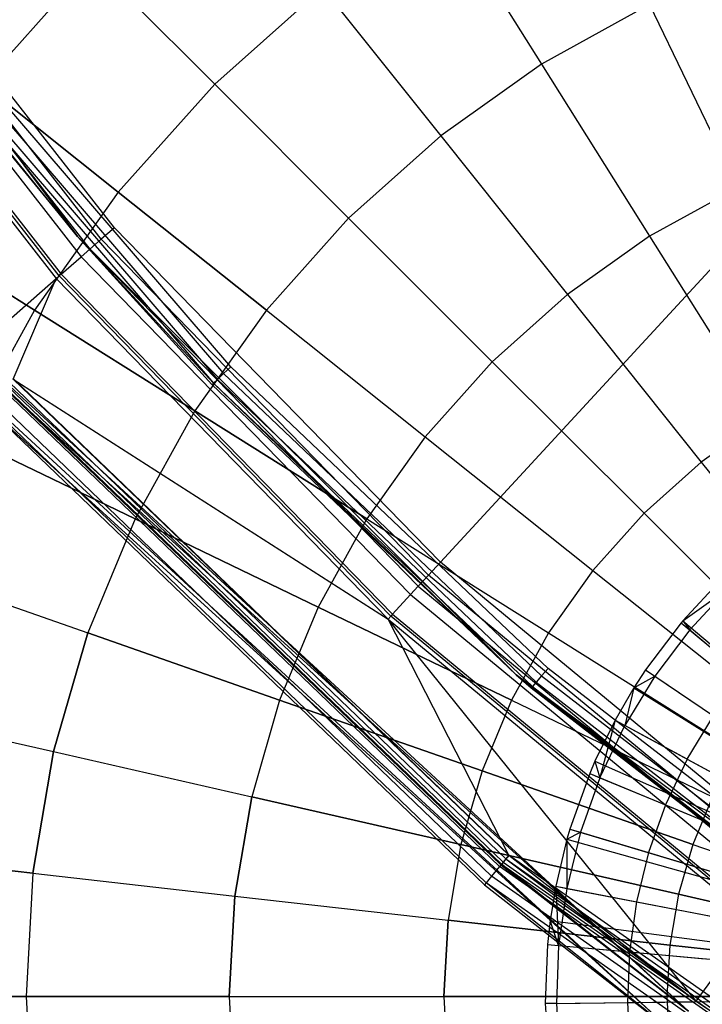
# Model space of a CAD drawing. Extents: x 0.2 to 44.2, y -21.9 to 24.
# Tile 16 of 239: x 9.3 to 11.9, y -14 to -10.2. Entities that reach past the tile are written whole.
import ezdxf

# ---------------------------------------------------------------- set-up
doc = ezdxf.new("R2010")
doc.units = 0
doc.header["$LTSCALE"] = 2.54
doc.layers.get('0').update_dxf_attribs({"color": 13, "linetype": 'CONTINUOUS'})

# ---------------------------------------------------------------- blocks, each defined once
blk = doc.blocks.new('GRUPUJ_2')
at = {"color": 0}
for p, q in [((8.0055, 5.8857, 7), (7.8572, 5.7266, 7)), ((8.0055, 5.8857, 7), (7.8572, 5.7266, 7)), ((7.8572, 5.7266, 7), (8.0355, 5.8549, 7.0202)), ((7.8572, 5.7266, 7), (8.0355, 5.8549, 7.0202)), ((8.0355, 5.8549, 7.0202), (7.8834, 5.6911, 7.0202)), ((8.0355, 5.8549, 7.0202), (7.8834, 5.6911, 7.0202)), ((7.8505, 5.7186, 7), (7.7131, 5.5367, 7)), ((7.8505, 5.7186, 7), (7.7131, 5.5367, 7)), ((7.8572, 5.7266, 7), (7.8505, 5.7186, 7)), ((7.8572, 5.7266, 7), (7.8505, 5.7186, 7)), ((7.8505, 5.7186, 7), (7.8834, 5.6911, 7.0202)), ((7.8505, 5.7186, 7), (7.8834, 5.6911, 7.0202)), ((7.8505, 5.7186, 7), (9.2621, 4.5384, 7.55)), ((7.8505, 5.7186, 7), (9.2621, 4.5384, 7.55)), ((7.8572, 5.7266, 7), (7.8834, 5.6911, 7.0202)), ((7.8572, 5.7266, 7), (7.8834, 5.6911, 7.0202)), ((7.8572, 5.7266, 7), (9.2621, 4.5384, 7.55)), ((7.8572, 5.7266, 7), (9.2621, 4.5384, 7.55)), ((7.8834, 5.6911, 7.0202), (7.7487, 5.5126, 7.0202)), ((7.8834, 5.6911, 7.0202), (7.7487, 5.5126, 7.0202)), ((7.8834, 5.6911, 7.0202), (8.0938, 5.5148, 7.1401)), ((7.8834, 5.6911, 7.0202), (8.0938, 5.5148, 7.1401)), ((7.7131, 5.5367, 7), (7.6679, 5.4673, 7)), ((7.7131, 5.5367, 7), (7.6679, 5.4673, 7)), ((7.7131, 5.5367, 7), (7.7487, 5.5126, 7.0202)), ((7.7131, 5.5367, 7), (7.7487, 5.5126, 7.0202)), ((7.7131, 5.5367, 7), (9.2359, 4.5038, 7.55)), ((7.7131, 5.5367, 7), (9.2359, 4.5038, 7.55)), ((7.7487, 5.5126, 7.0202), (7.6327, 5.3215, 7.0202)), ((7.7487, 5.5126, 7.0202), (7.6327, 5.3215, 7.0202)), ((7.6679, 5.4673, 7), (7.7487, 5.5126, 7.0202)), ((7.6679, 5.4673, 7), (7.7487, 5.5126, 7.0202)), ((7.7487, 5.5126, 7.0202), (7.9758, 5.3586, 7.1401)), ((7.7487, 5.5126, 7.0202), (7.9758, 5.3586, 7.1401)), ((7.6679, 5.4673, 7), (7.5949, 5.3419, 7)), ((7.6679, 5.4673, 7), (7.5949, 5.3419, 7)), ((7.6679, 5.4673, 7), (7.6327, 5.3215, 7.0202)), ((7.6679, 5.4673, 7), (7.6327, 5.3215, 7.0202)), ((7.6679, 5.4673, 7), (9.2276, 4.4911, 7.55)), ((7.6679, 5.4673, 7), (9.2276, 4.4911, 7.55)), ((7.5949, 5.3419, 7), (7.5174, 5.1837, 7)), ((7.5949, 5.3419, 7), (7.5174, 5.1837, 7)), ((7.5949, 5.3419, 7), (7.5367, 5.1196, 7.0202)), ((7.5949, 5.3419, 7), (7.5367, 5.1196, 7.0202)), ((7.5949, 5.3419, 7), (7.6327, 5.3215, 7.0202)), ((7.5949, 5.3419, 7), (7.6327, 5.3215, 7.0202)), ((7.5949, 5.3419, 7), (9.2143, 4.4683, 7.55)), ((7.5949, 5.3419, 7), (9.2143, 4.4683, 7.55)), ((7.8742, 5.1912, 7.1401), (7.9758, 5.3586, 7.1401)), ((7.8742, 5.1912, 7.1401), (7.9758, 5.3586, 7.1401)), ((7.5367, 5.1196, 7.0202), (7.6327, 5.3215, 7.0202)), ((7.5367, 5.1196, 7.0202), (7.6327, 5.3215, 7.0202)), ((7.8742, 5.1912, 7.1401), (7.6327, 5.3215, 7.0202)), ((7.8742, 5.1912, 7.1401), (7.6327, 5.3215, 7.0202)), ((7.5174, 5.1837, 7), (7.497, 5.1361, 7)), ((7.5174, 5.1837, 7), (7.497, 5.1361, 7)), ((7.5174, 5.1837, 7), (7.5367, 5.1196, 7.0202)), ((7.5174, 5.1837, 7), (7.5367, 5.1196, 7.0202)), ((7.5174, 5.1837, 7), (9.2002, 4.4395, 7.55)), ((7.5174, 5.1837, 7), (9.2002, 4.4395, 7.55)), ((7.8742, 5.1912, 7.1401), (7.7901, 5.0144, 7.1401)), ((7.8742, 5.1912, 7.1401), (7.7901, 5.0144, 7.1401)), ((7.8742, 5.1912, 7.1401), (8.1328, 5.0517, 7.2518)), ((7.8742, 5.1912, 7.1401), (8.1328, 5.0517, 7.2518)), ((7.497, 5.1361, 7), (7.4204, 4.9214, 7)), ((7.497, 5.1361, 7), (7.4204, 4.9214, 7)), ((7.5367, 5.1196, 7.0202), (7.4615, 4.909, 7.0202)), ((7.5367, 5.1196, 7.0202), (7.4615, 4.909, 7.0202)), ((7.497, 5.1361, 7), (7.5367, 5.1196, 7.0202)), ((7.497, 5.1361, 7), (7.5367, 5.1196, 7.0202)), ((7.497, 5.1361, 7), (9.1965, 4.4308, 7.55)), ((7.497, 5.1361, 7), (9.1965, 4.4308, 7.55)), ((7.5367, 5.1196, 7.0202), (7.7901, 5.0144, 7.1401)), ((7.5367, 5.1196, 7.0202), (7.7901, 5.0144, 7.1401)), ((7.7901, 5.0144, 7.1401), (7.7244, 4.83, 7.1401)), ((7.7901, 5.0144, 7.1401), (7.7244, 4.83, 7.1401)), ((7.7901, 5.0144, 7.1401), (8.0615, 4.9018, 7.2518)), ((7.7901, 5.0144, 7.1401), (8.0615, 4.9018, 7.2518)), ((7.4204, 4.9214, 7), (7.4088, 4.8816, 7)), ((7.4204, 4.9214, 7), (7.4088, 4.8816, 7)), ((7.4204, 4.9214, 7), (7.4615, 4.909, 7.0202)), ((7.4204, 4.9214, 7), (7.4615, 4.909, 7.0202)), ((7.4204, 4.9214, 7), (9.1825, 4.3917, 7.55)), ((7.4204, 4.9214, 7), (9.1825, 4.3917, 7.55)), ((7.4088, 4.8816, 7), (7.3659, 4.7001, 7)), ((7.4088, 4.8816, 7), (7.3659, 4.7001, 7)), ((7.4615, 4.909, 7.0202), (7.4081, 4.6919, 7.0202)), ((7.4615, 4.909, 7.0202), (7.4081, 4.6919, 7.0202)), ((7.4088, 4.8816, 7), (7.4081, 4.6919, 7.0202)), ((7.4088, 4.8816, 7), (7.4081, 4.6919, 7.0202)), ((7.4088, 4.8816, 7), (7.4615, 4.909, 7.0202)), ((7.4088, 4.8816, 7), (7.4615, 4.909, 7.0202)), ((7.4088, 4.8816, 7), (9.1804, 4.3844, 7.55)), ((7.4088, 4.8816, 7), (9.1804, 4.3844, 7.55)), ((7.4615, 4.909, 7.0202), (7.7244, 4.83, 7.1401)), ((7.4615, 4.909, 7.0202), (7.7244, 4.83, 7.1401)), ((7.7244, 4.83, 7.1401), (7.6776, 4.6399, 7.1401)), ((7.7244, 4.83, 7.1401), (7.6776, 4.6399, 7.1401)), ((7.7244, 4.83, 7.1401), (8.0057, 4.7455, 7.2518)), ((7.7244, 4.83, 7.1401), (8.0057, 4.7455, 7.2518)), ((7.3659, 4.7001, 7), (7.3444, 4.5671, 7)), ((7.3659, 4.7001, 7), (7.3444, 4.5671, 7)), ((7.3659, 4.7001, 7), (7.3769, 4.4706, 7.0202)), ((7.3659, 4.7001, 7), (7.4081, 4.6919, 7.0202)), ((7.3659, 4.7001, 7), (7.4081, 4.6919, 7.0202)), ((7.3659, 4.7001, 7), (7.3769, 4.4706, 7.0202)), ((7.3659, 4.7001, 7), (9.1726, 4.3513, 7.55)), ((7.3659, 4.7001, 7), (9.1726, 4.3513, 7.55)), ((7.4081, 4.6919, 7.0202), (7.3769, 4.4706, 7.0202)), ((7.4081, 4.6919, 7.0202), (7.3769, 4.4706, 7.0202)), ((7.4081, 4.6919, 7.0202), (7.6776, 4.6399, 7.1401)), ((7.4081, 4.6919, 7.0202), (7.6776, 4.6399, 7.1401)), ((7.6776, 4.6399, 7.1401), (7.6502, 4.4461, 7.1401)), ((7.6776, 4.6399, 7.1401), (7.6502, 4.4461, 7.1401)), ((7.6776, 4.6399, 7.1401), (7.966, 4.5842, 7.2518)), ((7.6776, 4.6399, 7.1401), (7.966, 4.5842, 7.2518)), ((7.3444, 4.5671, 7), (7.3341, 4.4744, 7)), ((7.3444, 4.5671, 7), (7.3341, 4.4744, 7)), ((7.3769, 4.4706, 7.0202), (7.3444, 4.5671, 7)), ((7.3769, 4.4706, 7.0202), (7.3444, 4.5671, 7)), ((7.3444, 4.5671, 7), (9.1687, 4.3271, 7.55)), ((7.3444, 4.5671, 7), (9.1687, 4.3271, 7.55)), ((7.3341, 4.4744, 7), (7.3253, 4.2466, 7)), ((7.3341, 4.4744, 7), (7.3253, 4.2466, 7)), ((7.3341, 4.4744, 7), (7.3769, 4.4706, 7.0202)), ((7.3341, 4.4744, 7), (7.3769, 4.4706, 7.0202)), ((7.3341, 4.4744, 7), (9.1668, 4.3102, 7.55)), ((7.3341, 4.4744, 7), (9.1668, 4.3102, 7.55)), ((7.3769, 4.4706, 7.0202), (7.3682, 4.2471, 7.0202)), ((7.3769, 4.4706, 7.0202), (7.3682, 4.2471, 7.0202)), ((7.3769, 4.4706, 7.0202), (7.6502, 4.4461, 7.1401)), ((7.3769, 4.4706, 7.0202), (7.6502, 4.4461, 7.1401)), ((7.6502, 4.4461, 7.1401), (7.6427, 4.2504, 7.1401)), ((7.6502, 4.4461, 7.1401), (7.6427, 4.2504, 7.1401)), ((7.6502, 4.4461, 7.1401), (7.9428, 4.4199, 7.2518)), ((7.6502, 4.4461, 7.1401), (7.9428, 4.4199, 7.2518)), ((7.3253, 4.2466, 7), (9.1652, 4.2687, 7.55)), ((7.3253, 4.2466, 7), (9.1652, 4.2687, 7.55)), ((7.3682, 4.2471, 7.0202), (7.3253, 4.2466, 7)), ((7.3682, 4.2471, 7.0202), (7.3253, 4.2466, 7)), ((7.3253, 4.2466, 7), (7.3396, 4.0192, 7)), ((7.3253, 4.2466, 7), (7.3396, 4.0192, 7)), ((7.3682, 4.2471, 7.0202), (7.6427, 4.2504, 7.1401)), ((7.3682, 4.2471, 7.0202), (7.6427, 4.2504, 7.1401)), ((7.3682, 4.2471, 7.0202), (7.3823, 4.024, 7.0202)), ((7.3682, 4.2471, 7.0202), (7.3823, 4.024, 7.0202)), ((7.6427, 4.2504, 7.1401), (7.9364, 4.254, 7.2518)), ((7.6427, 4.2504, 7.1401), (7.9364, 4.254, 7.2518)), ((7.6427, 4.2504, 7.1401), (7.6549, 4.0551, 7.1401)), ((7.6427, 4.2504, 7.1401), (7.6549, 4.0551, 7.1401))]:
    blk.add_line(p, q, dxfattribs=at)
blk = doc.blocks.new('KARO-10934_STL')
at = {"color": 0}
for p, q in [((22.1855, 0, 125.7675), (10.8917, -12.2609, 125.8858)), ((22.1855, 0, 125.7675), (10.8917, -12.2609, 125.8858)), ((8.0524, -9.0828, 124.3996), (9.4889, -11.0017, 125.9495)), ((9.4889, -11.0017, 125.9495), (8.0524, -9.0828, 125.9495)), ((8.0524, -9.0828, 124.3996), (9.4889, -11.0017, 125.9495)), ((9.4889, -11.0017, 125.9495), (8.0524, -9.0828, 125.9495)), ((9.6322, -10.9679, 125.8858), (8.52, -9.5464, 125.8858)), ((9.6322, -10.9679, 125.8858), (8.52, -9.5464, 125.8858)), ((9.5814, -11.0123, 125.8986), (8.4647, -9.585, 125.8986)), ((9.5814, -11.0123, 125.8986), (8.4647, -9.585, 125.8986)), ((8.4162, -9.6188, 125.9335), (9.5369, -11.0512, 125.9335)), ((8.4162, -9.6188, 125.9335), (9.5369, -11.0512, 125.9335)), ((8.3804, -9.6439, 125.9865), (9.504, -11.08, 125.9865)), ((8.3804, -9.6439, 125.9865), (9.504, -11.08, 125.9865)), ((8.2964, -9.7026, 126.1649), (9.4268, -11.1474, 126.1649)), ((8.2964, -9.7026, 126.1649), (9.4268, -11.1474, 126.1649)), ((8.2751, -9.7175, 126.1937), (9.4073, -11.1645, 126.1937)), ((8.2751, -9.7175, 126.1937), (9.4073, -11.1645, 126.1937)), ((9.4191, -11.1541, 126.1818), (8.2879, -9.7085, 126.1818)), ((9.4191, -11.1541, 126.1818), (8.2879, -9.7085, 126.1818)), ((10.0815, -11.5057, 124.2995), (8.9795, -10.2222, 124.2995)), ((10.0815, -11.5057, 124.2995), (8.9795, -10.2222, 124.2995)), ((8.9236, -10.2654, 124.3288), (10.0302, -11.5545, 124.3288)), ((8.9236, -10.2654, 124.3288), (10.0302, -11.5545, 124.3288)), ((8.9493, -10.2456, 124.3072), (10.0537, -11.5321, 124.3072)), ((8.9493, -10.2456, 124.3072), (10.0537, -11.5321, 124.3072)), ((8.9005, -10.2834, 124.3996), (9.4889, -11.0017, 125.9495)), ((8.9005, -10.2834, 124.3996), (9.4889, -11.0017, 125.9495)), ((8.9005, -10.2834, 124.3996), (9.4889, -11.0017, 124.3996)), ((8.9005, -10.2834, 124.3996), (9.4889, -11.0017, 124.3996)), ((9.4889, -11.0017, 124.3996), (8.9065, -10.2787, 124.3613)), ((8.9065, -10.2787, 124.3613), (10.0145, -11.5694, 124.3613)), ((9.4889, -11.0017, 124.3996), (8.9065, -10.2787, 124.3613)), ((8.9065, -10.2787, 124.3613), (10.0145, -11.5694, 124.3613)), ((9.6322, -10.9679, 125.8858), (9.5814, -11.0123, 125.8986)), ((9.6322, -10.9679, 125.8858), (9.5814, -11.0123, 125.8986)), ((10.8917, -12.2609, 125.8858), (9.6322, -10.9679, 125.8858)), ((10.8917, -12.2609, 125.8858), (9.6322, -10.9679, 125.8858)), ((11.1838, -12.6966, 125.9495), (9.4889, -11.0017, 125.9495)), ((9.4889, -11.0017, 125.9495), (10.009, -11.5746, 124.3996)), ((9.4889, -11.0017, 125.9495), (10.009, -11.5746, 124.3996)), ((9.4889, -11.0017, 125.9495), (9.4889, -11.0017, 124.3996)), ((9.4889, -11.0017, 124.3996), (10.009, -11.5746, 124.3996)), ((9.4889, -11.0017, 125.9495), (9.4889, -11.0017, 124.3996)), ((11.1838, -12.6966, 125.9495), (9.4889, -11.0017, 125.9495)), ((9.4889, -11.0017, 124.3996), (10.009, -11.5746, 124.3996)), ((9.4889, -11.0017, 124.3996), (10.0145, -11.5694, 124.3613)), ((9.4889, -11.0017, 124.3996), (10.0145, -11.5694, 124.3613)), ((9.5814, -11.0123, 125.8986), (9.5369, -11.0512, 125.9335)), ((9.5814, -11.0123, 125.8986), (9.5369, -11.0512, 125.9335)), ((10.846, -12.3105, 125.8986), (9.5814, -11.0123, 125.8986)), ((10.846, -12.3105, 125.8986), (9.5814, -11.0123, 125.8986)), ((9.5369, -11.0512, 125.9335), (9.504, -11.08, 125.9865)), ((9.5369, -11.0512, 125.9335), (9.504, -11.08, 125.9865)), ((9.5369, -11.0512, 125.9335), (10.8059, -12.3539, 125.9335)), ((9.5369, -11.0512, 125.9335), (10.8059, -12.3539, 125.9335)), ((9.4268, -11.1474, 126.1649), (9.504, -11.08, 125.9865)), ((9.4268, -11.1474, 126.1649), (9.504, -11.08, 125.9865)), ((9.504, -11.08, 125.9865), (10.7763, -12.3861, 125.9865)), ((9.504, -11.08, 125.9865), (10.7763, -12.3861, 125.9865)), ((9.4268, -11.1474, 126.1649), (9.4191, -11.1541, 126.1818)), ((9.4268, -11.1474, 126.1649), (9.4191, -11.1541, 126.1818)), ((9.4268, -11.1474, 126.1649), (10.7069, -12.4615, 126.1649)), ((9.4268, -11.1474, 126.1649), (10.7069, -12.4615, 126.1649)), ((9.1197, -11.4157, 126.2025), (9.4073, -11.1645, 126.1937)), ((9.1197, -11.4157, 126.2025), (9.4073, -11.1645, 126.1937)), ((9.2411, -11.5531, 126.2025), (9.4073, -11.1645, 126.1937)), ((9.2411, -11.5531, 126.2025), (9.4073, -11.1645, 126.1937)), ((9.4191, -11.1541, 126.1818), (9.4073, -11.1645, 126.1937)), ((9.4191, -11.1541, 126.1818), (9.4073, -11.1645, 126.1937)), ((9.4073, -11.1645, 126.1937), (10.6893, -12.4806, 126.1937)), ((9.4073, -11.1645, 126.1937), (10.6893, -12.4806, 126.1937)), ((10.6999, -12.4691, 126.1818), (9.4191, -11.1541, 126.1818)), ((10.6999, -12.4691, 126.1818), (9.4191, -11.1541, 126.1818)), ((9.0828, -11.4479, 124.285), (11.8501, -13.997, 124.285)), ((9.0828, -11.4479, 124.285), (11.8501, -13.997, 124.285)), ((11.7907, -14.0774, 124.285), (9.0075, -11.5137, 124.285)), ((11.7907, -14.0774, 124.285), (9.0075, -11.5137, 124.285)), ((10.0537, -11.5321, 124.3072), (10.0302, -11.5545, 124.3288)), ((10.0537, -11.5321, 124.3072), (10.0302, -11.5545, 124.3288)), ((10.0815, -11.5057, 124.2995), (10.0537, -11.5321, 124.3072)), ((10.0815, -11.5057, 124.2995), (10.0537, -11.5321, 124.3072)), ((10.0537, -11.5321, 124.3072), (11.2827, -12.7003, 124.3072)), ((10.0537, -11.5321, 124.3072), (11.2827, -12.7003, 124.3072)), ((11.3076, -12.6713, 124.2995), (10.0815, -11.5057, 124.2995)), ((11.3076, -12.6713, 124.2995), (10.0815, -11.5057, 124.2995)), ((9.2271, -11.5657, 126.1984), (11.1444, -13.4082, 126.1984)), ((9.2271, -11.5657, 126.1984), (11.1444, -13.4082, 126.1984)), ((9.2411, -11.5531, 126.2025), (11.1564, -13.3937, 126.2025)), ((9.2411, -11.5531, 126.2025), (11.1564, -13.3937, 126.2025)), ((9.2411, -11.5531, 126.2025), (10.6893, -12.4806, 126.1937)), ((9.2411, -11.5531, 126.2025), (10.6893, -12.4806, 126.1937)), ((9.2416, -11.5527, 126.3025), (11.1568, -13.3931, 126.3025)), ((9.2416, -11.5527, 126.3025), (11.1568, -13.3931, 126.3025)), ((10.009, -11.5746, 124.3996), (10.0145, -11.5694, 124.3613)), ((10.009, -11.5746, 124.3996), (10.0145, -11.5694, 124.3613)), ((10.0302, -11.5545, 124.3288), (10.0145, -11.5694, 124.3613)), ((10.0302, -11.5545, 124.3288), (10.0145, -11.5694, 124.3613)), ((11.1838, -12.6966, 124.3996), (10.0145, -11.5694, 124.3613)), ((10.0145, -11.5694, 124.3613), (11.2474, -12.7414, 124.3613)), ((11.1838, -12.6966, 124.3996), (10.0145, -11.5694, 124.3613)), ((10.0145, -11.5694, 124.3613), (11.2474, -12.7414, 124.3613)), ((10.0302, -11.5545, 124.3288), (11.2615, -12.7249, 124.3288)), ((10.0302, -11.5545, 124.3288), (11.2615, -12.7249, 124.3288)), ((9.1989, -11.5908, 126.291), (11.1204, -13.4374, 126.291)), ((9.1989, -11.5908, 126.291), (11.1204, -13.4374, 126.291)), ((11.8501, -13.997, 124.285), (9.2045, -11.5858, 126.1525)), ((9.2045, -11.5858, 126.1525), (11.1252, -13.4315, 126.1525)), ((11.8501, -13.997, 124.285), (9.2045, -11.5858, 126.1525)), ((9.2045, -11.5858, 126.1525), (11.1252, -13.4315, 126.1525)), ((9.2073, -11.5833, 126.1714), (11.1276, -13.4287, 126.1714)), ((9.2073, -11.5833, 126.1714), (11.1276, -13.4287, 126.1714)), ((9.2152, -11.5763, 126.1875), (11.1343, -13.4205, 126.1875)), ((9.2152, -11.5763, 126.1875), (11.1343, -13.4205, 126.1875)), ((11.1838, -12.6966, 125.9495), (10.009, -11.5746, 124.3996)), ((10.009, -11.5746, 124.3996), (11.1838, -12.6966, 124.3996)), ((11.1838, -12.6966, 125.9495), (10.009, -11.5746, 124.3996)), ((10.009, -11.5746, 124.3996), (11.1838, -12.6966, 124.3996)), ((9.1384, -11.6448, 126.2098), (11.0689, -13.4999, 126.2098)), ((9.1384, -11.6448, 126.2098), (11.0689, -13.4999, 126.2098)), ((9.1626, -11.6232, 126.2584), (11.0895, -13.4749, 126.2584)), ((9.1626, -11.6232, 126.2584), (11.0895, -13.4749, 126.2584)), ((9.1299, -11.6524, 126.1525), (11.0617, -13.5087, 126.1525)), ((9.1299, -11.6524, 126.1525), (11.0617, -13.5087, 126.1525)), ((9.1299, -11.6524, 126.1525), (11.7907, -14.0774, 124.285)), ((9.1299, -11.6524, 126.1525), (11.7907, -14.0774, 124.285)), ((10.8917, -12.2609, 125.8858), (10.846, -12.3105, 125.8986)), ((10.8917, -12.2609, 125.8858), (10.846, -12.3105, 125.8986)), ((12.2835, -13.4101, 125.8858), (10.8917, -12.2609, 125.8858)), ((12.2835, -13.4101, 125.8858), (10.8917, -12.2609, 125.8858)), ((10.846, -12.3105, 125.8986), (10.8059, -12.3539, 125.9335)), ((10.846, -12.3105, 125.8986), (10.8059, -12.3539, 125.9335)), ((12.2434, -13.4643, 125.8986), (10.846, -12.3105, 125.8986)), ((12.2434, -13.4643, 125.8986), (10.846, -12.3105, 125.8986)), ((10.8059, -12.3539, 125.9335), (10.7763, -12.3861, 125.9865)), ((10.8059, -12.3539, 125.9335), (10.7763, -12.3861, 125.9865)), ((10.8059, -12.3539, 125.9335), (12.2083, -13.5119, 125.9335)), ((10.8059, -12.3539, 125.9335), (12.2083, -13.5119, 125.9335)), ((10.7069, -12.4615, 126.1649), (10.7763, -12.3861, 125.9865)), ((10.7069, -12.4615, 126.1649), (10.7763, -12.3861, 125.9865)), ((10.7763, -12.3861, 125.9865), (12.1823, -13.5471, 125.9865)), ((10.7763, -12.3861, 125.9865), (12.1823, -13.5471, 125.9865)), ((10.6999, -12.4691, 126.1818), (10.6893, -12.4806, 126.1937)), ((10.6999, -12.4691, 126.1818), (10.6893, -12.4806, 126.1937)), ((11.8792, -13.9576, 126.2025), (10.6893, -12.4806, 126.1937)), ((10.6893, -12.4806, 126.1937), (12.106, -13.6504, 126.1937)), ((11.1564, -13.3937, 126.2025), (10.6893, -12.4806, 126.1937)), ((11.8792, -13.9576, 126.2025), (10.6893, -12.4806, 126.1937)), ((11.1564, -13.3937, 126.2025), (10.6893, -12.4806, 126.1937)), ((10.6893, -12.4806, 126.1937), (12.106, -13.6504, 126.1937)), ((10.7069, -12.4615, 126.1649), (10.6999, -12.4691, 126.1818)), ((10.7069, -12.4615, 126.1649), (10.6999, -12.4691, 126.1818)), ((12.1154, -13.6378, 126.1818), (10.6999, -12.4691, 126.1818)), ((12.1154, -13.6378, 126.1818), (10.6999, -12.4691, 126.1818)), ((10.7069, -12.4615, 126.1649), (12.1215, -13.6295, 126.1649)), ((10.7069, -12.4615, 126.1649), (12.1215, -13.6295, 126.1649)), ((11.3076, -12.6713, 124.2995), (11.2827, -12.7003, 124.3072)), ((11.3076, -12.6713, 124.2995), (11.2827, -12.7003, 124.3072)), ((12.6453, -13.7067, 124.2995), (11.3076, -12.6713, 124.2995)), ((12.6453, -13.7067, 124.2995), (11.3076, -12.6713, 124.2995)), ((11.1838, -12.6966, 124.3996), (11.2424, -12.7471, 124.3996)), ((11.2424, -12.7471, 124.3996), (11.1838, -12.6966, 125.9495)), ((11.1838, -12.6966, 125.9495), (11.1838, -12.6966, 124.3996)), ((11.2424, -12.7471, 124.3996), (11.1838, -12.6966, 125.9495)), ((12.5882, -13.7888, 124.3996), (11.1838, -12.6966, 125.9495)), ((12.5882, -13.7888, 124.3996), (11.1838, -12.6966, 125.9495)), ((13.1027, -14.1331, 125.9495), (11.1838, -12.6966, 125.9495)), ((11.1838, -12.6966, 125.9495), (11.1838, -12.6966, 124.3996)), ((13.1027, -14.1331, 125.9495), (11.1838, -12.6966, 125.9495)), ((11.1838, -12.6966, 124.3996), (11.2424, -12.7471, 124.3996)), ((11.1838, -12.6966, 124.3996), (11.2474, -12.7414, 124.3613)), ((11.1838, -12.6966, 124.3996), (11.2474, -12.7414, 124.3613)), ((11.2827, -12.7003, 124.3072), (11.2615, -12.7249, 124.3288)), ((11.2827, -12.7003, 124.3072), (11.2615, -12.7249, 124.3288)), ((11.2827, -12.7003, 124.3072), (12.6235, -13.7382, 124.3072)), ((11.2827, -12.7003, 124.3072), (12.6235, -13.7382, 124.3072)), ((11.2424, -12.7471, 124.3996), (11.2474, -12.7414, 124.3613)), ((11.2424, -12.7471, 124.3996), (11.2474, -12.7414, 124.3613)), ((11.2424, -12.7471, 124.3996), (12.5882, -13.7888, 124.3996)), ((11.2424, -12.7471, 124.3996), (12.5882, -13.7888, 124.3996)), ((11.2615, -12.7249, 124.3288), (11.2474, -12.7414, 124.3613)), ((11.2615, -12.7249, 124.3288), (11.2474, -12.7414, 124.3613)), ((11.2474, -12.7414, 124.3613), (12.5925, -13.7826, 124.3613)), ((11.2474, -12.7414, 124.3613), (12.5925, -13.7826, 124.3613)), ((11.2615, -12.7249, 124.3288), (12.6049, -13.7648, 124.3288)), ((11.2615, -12.7249, 124.3288), (12.6049, -13.7648, 124.3288)), ((11.1568, -13.3931, 126.3025), (11.1204, -13.4374, 126.291)), ((11.1568, -13.3931, 126.3025), (11.1204, -13.4374, 126.291)), ((11.1564, -13.3937, 126.2025), (11.1444, -13.4082, 126.1984)), ((11.1564, -13.3937, 126.2025), (11.1444, -13.4082, 126.1984)), ((11.1564, -13.3937, 126.2025), (11.8792, -13.9576, 126.2025)), ((11.1564, -13.3937, 126.2025), (11.8792, -13.9576, 126.2025)), ((11.1568, -13.3931, 126.3025), (13.3305, -14.9197, 126.3025)), ((11.1568, -13.3931, 126.3025), (13.3305, -14.9197, 126.3025)), ((11.1252, -13.4315, 126.1525), (11.1276, -13.4287, 126.1714)), ((11.1252, -13.4315, 126.1525), (11.1276, -13.4287, 126.1714)), ((11.1252, -13.4315, 126.1525), (11.8501, -13.997, 124.285)), ((11.1252, -13.4315, 126.1525), (11.8501, -13.997, 126.1525)), ((11.1252, -13.4315, 126.1525), (11.8501, -13.997, 124.285)), ((11.1252, -13.4315, 126.1525), (11.8501, -13.997, 126.1525)), ((11.1343, -13.4205, 126.1875), (11.1276, -13.4287, 126.1714)), ((11.1343, -13.4205, 126.1875), (11.1276, -13.4287, 126.1714)), ((11.8501, -13.997, 126.1525), (11.1276, -13.4287, 126.1714)), ((11.1276, -13.4287, 126.1714), (13.3071, -14.9593, 126.1714)), ((11.1276, -13.4287, 126.1714), (13.3071, -14.9593, 126.1714)), ((11.8501, -13.997, 126.1525), (11.1276, -13.4287, 126.1714)), ((11.1444, -13.4082, 126.1984), (11.1343, -13.4205, 126.1875)), ((11.1444, -13.4082, 126.1984), (11.1343, -13.4205, 126.1875)), ((11.1343, -13.4205, 126.1875), (13.3125, -14.9502, 126.1875)), ((11.1343, -13.4205, 126.1875), (13.3125, -14.9502, 126.1875)), ((11.1444, -13.4082, 126.1984), (13.3206, -14.9365, 126.1984)), ((11.1444, -13.4082, 126.1984), (13.3206, -14.9365, 126.1984)), ((11.1444, -13.4082, 126.1984), (11.8792, -13.9576, 126.2025)), ((11.1444, -13.4082, 126.1984), (11.8792, -13.9576, 126.2025)), ((11.1204, -13.4374, 126.291), (11.0895, -13.4749, 126.2584)), ((11.1204, -13.4374, 126.291), (11.0895, -13.4749, 126.2584)), ((13.3013, -14.969, 126.291), (11.1204, -13.4374, 126.291)), ((13.3013, -14.969, 126.291), (11.1204, -13.4374, 126.291)), ((11.0689, -13.4999, 126.2098), (11.0617, -13.5087, 126.1525)), ((11.0689, -13.4999, 126.2098), (11.0617, -13.5087, 126.1525)), ((11.0617, -13.5087, 126.1525), (11.7907, -14.0774, 126.1525)), ((11.0617, -13.5087, 126.1525), (11.7907, -14.0774, 126.1525)), ((11.0617, -13.5087, 126.1525), (11.7907, -14.0774, 124.285)), ((11.0617, -13.5087, 126.1525), (11.7907, -14.0774, 124.285)), ((11.0895, -13.4749, 126.2584), (11.0689, -13.4999, 126.2098)), ((11.0895, -13.4749, 126.2584), (11.0689, -13.4999, 126.2098)), ((11.7907, -14.0774, 126.1525), (11.0689, -13.4999, 126.2098)), ((11.7907, -14.0774, 126.1525), (11.0689, -13.4999, 126.2098)), ((13.2599, -15.0386, 126.2098), (11.0689, -13.4999, 126.2098)), ((13.2599, -15.0386, 126.2098), (11.0689, -13.4999, 126.2098)), ((13.2765, -15.0107, 126.2584), (11.0895, -13.4749, 126.2584)), ((13.2765, -15.0107, 126.2584), (11.0895, -13.4749, 126.2584)), ((11.8792, -13.9576, 126.2025), (12.106, -13.6504, 126.1937)), ((11.8792, -13.9576, 126.2025), (12.106, -13.6504, 126.1937)), ((11.8792, -13.9576, 126.2025), (13.3206, -14.9365, 126.1984)), ((11.8792, -13.9576, 126.2025), (13.3206, -14.9365, 126.1984)), ((11.8792, -13.9576, 126.2025), (13.3302, -14.9203, 126.2025)), ((11.8792, -13.9576, 126.2025), (13.3302, -14.9203, 126.2025))]:
    blk.add_line(p, q, dxfattribs=at)
blk.add_blockref('GRUPUJ_2', (3.9714, -18.2138, 12.8689), dxfattribs=at)
blk = doc.blocks.new('GRUPUJ_1')
at = {"color": 0}
for p, q in [((10.6707, 12.2234, 4.6866), (11.06, 11.6039, 4.1675)), ((10.6707, 12.2234, 4.6866), (11.06, 11.6039, 4.1675)), ((10.6707, 12.2234, 17.1959), (11.06, 11.6039, 17.7151)), ((10.6707, 12.2234, 17.1959), (11.06, 11.6039, 17.7151)), ((9.3244, 12, 5.2844), (8.9017, 11.527, 5.2844)), ((9.3244, 12, 5.2844), (8.9017, 11.527, 5.2844)), ((9.3244, 12, 16.5981), (8.9017, 11.527, 16.5981)), ((9.3244, 12, 16.5981), (8.9017, 11.527, 16.5981)), ((9.7974, 11.527, 4.6866), (9.3244, 12, 5.2844)), ((9.7974, 11.527, 4.6866), (9.3244, 12, 5.2844)), ((9.3244, 12, 16.5981), (9.7974, 11.527, 17.1959)), ((9.3244, 12, 16.5981), (9.7974, 11.527, 17.1959)), ((10.2145, 11.8997, 4.6866), (9.7974, 11.527, 4.6866)), ((10.2145, 11.8997, 4.6866), (9.7974, 11.527, 4.6866)), ((10.2145, 11.8997, 17.1959), (9.7974, 11.527, 17.1959)), ((10.2145, 11.8997, 17.1959), (9.7974, 11.527, 17.1959)), ((10.2145, 11.8997, 4.6866), (10.6707, 11.3277, 4.1675)), ((10.2145, 11.8997, 4.6866), (10.6707, 11.3277, 4.1675)), ((10.2145, 11.8997, 17.1959), (10.6707, 11.3277, 17.7151)), ((10.2145, 11.8997, 17.1959), (10.6707, 11.3277, 17.7151)), ((11.4777, 11.8348, 4.1675), (11.06, 11.6039, 4.1675)), ((11.4777, 11.8348, 4.1675), (11.06, 11.6039, 4.1675)), ((11.4777, 11.8348, 17.7151), (11.06, 11.6039, 17.7151)), ((11.4777, 11.8348, 17.7151), (11.06, 11.6039, 17.7151)), ((11.4777, 11.8348, 4.1675), (11.8184, 11.1273, 3.7335)), ((11.4777, 11.8348, 4.1675), (11.8184, 11.1273, 3.7335)), ((11.4777, 11.8348, 17.7151), (11.8184, 11.1273, 18.149)), ((11.4777, 11.8348, 17.7151), (11.8184, 11.1273, 18.149)), ((11.06, 11.6039, 4.1675), (10.6707, 11.3277, 4.1675)), ((11.06, 11.6039, 4.1675), (10.6707, 11.3277, 4.1675)), ((11.06, 11.6039, 17.7151), (10.6707, 11.3277, 17.7151)), ((11.06, 11.6039, 17.7151), (10.6707, 11.3277, 17.7151)), ((11.06, 11.6039, 4.1675), (11.4777, 10.939, 3.7335)), ((11.06, 11.6039, 4.1675), (11.4777, 10.939, 3.7335)), ((11.06, 11.6039, 17.7151), (11.4777, 10.939, 18.149)), ((11.06, 11.6039, 17.7151), (11.4777, 10.939, 18.149)), ((9.4247, 11.1099, 4.6866), (8.9017, 11.527, 5.2844)), ((9.4247, 11.1099, 4.6866), (8.9017, 11.527, 5.2844)), ((8.9017, 11.527, 16.5981), (9.4247, 11.1099, 17.1959)), ((8.9017, 11.527, 16.5981), (9.4247, 11.1099, 17.1959)), ((9.7974, 11.527, 4.6866), (9.4247, 11.1099, 4.6866)), ((9.7974, 11.527, 4.6866), (9.4247, 11.1099, 4.6866)), ((9.7974, 11.527, 17.1959), (9.4247, 11.1099, 17.1959)), ((9.7974, 11.527, 17.1959), (9.4247, 11.1099, 17.1959)), ((9.7974, 11.527, 4.6866), (10.3148, 11.0096, 4.1675)), ((9.7974, 11.527, 4.6866), (10.3148, 11.0096, 4.1675)), ((9.7974, 11.527, 17.1959), (10.3148, 11.0096, 17.7151)), ((9.7974, 11.527, 17.1959), (10.3148, 11.0096, 17.7151)), ((10.6707, 11.3277, 4.1675), (10.3148, 11.0096, 4.1675)), ((10.6707, 11.3277, 4.1675), (10.3148, 11.0096, 4.1675)), ((10.6707, 11.3277, 17.7151), (10.3148, 11.0096, 17.7151)), ((10.6707, 11.3277, 17.7151), (10.3148, 11.0096, 17.7151)), ((10.6707, 11.3277, 4.1675), (11.1603, 10.7138, 3.7335)), ((10.6707, 11.3277, 4.1675), (11.1603, 10.7138, 3.7335)), ((10.6707, 11.3277, 17.7151), (11.1603, 10.7138, 18.149)), ((10.6707, 11.3277, 17.7151), (11.1603, 10.7138, 18.149)), ((11.8184, 11.1273, 3.7335), (11.4777, 10.939, 3.7335)), ((11.8184, 11.1273, 3.7335), (11.4777, 10.939, 3.7335)), ((11.8184, 11.1273, 18.149), (11.4777, 10.939, 18.149)), ((11.8184, 11.1273, 18.149), (11.4777, 10.939, 18.149)), ((9.4247, 11.1099, 4.6866), (9.101, 10.6537, 4.6866)), ((9.4247, 11.1099, 4.6866), (9.101, 10.6537, 4.6866)), ((9.4247, 11.1099, 17.1959), (9.101, 10.6537, 17.1959)), ((9.4247, 11.1099, 17.1959), (9.101, 10.6537, 17.1959)), ((9.9968, 10.6537, 4.1675), (9.4247, 11.1099, 4.6866)), ((9.9968, 10.6537, 4.1675), (9.4247, 11.1099, 4.6866)), ((9.4247, 11.1099, 17.1959), (9.9968, 10.6537, 17.7151)), ((9.4247, 11.1099, 17.1959), (9.9968, 10.6537, 17.7151)), ((9.101, 10.6537, 4.6866), (8.5346, 11.0096, 5.2844)), ((9.101, 10.6537, 4.6866), (8.5346, 11.0096, 5.2844)), ((8.5346, 11.0096, 16.5981), (9.101, 10.6537, 17.1959)), ((8.5346, 11.0096, 16.5981), (9.101, 10.6537, 17.1959)), ((10.3148, 11.0096, 4.1675), (9.9968, 10.6537, 4.1675)), ((10.3148, 11.0096, 4.1675), (9.9968, 10.6537, 4.1675)), ((10.3148, 11.0096, 17.7151), (9.9968, 10.6537, 17.7151)), ((10.3148, 11.0096, 17.7151), (9.9968, 10.6537, 17.7151)), ((10.3148, 11.0096, 4.1675), (10.87, 10.4544, 3.7335)), ((10.3148, 11.0096, 4.1675), (10.87, 10.4544, 3.7335)), ((10.3148, 11.0096, 17.7151), (10.87, 10.4544, 18.149)), ((10.3148, 11.0096, 17.7151), (10.87, 10.4544, 18.149)), ((11.4777, 10.939, 3.7335), (11.1603, 10.7138, 3.7335)), ((11.4777, 10.939, 3.7335), (11.1603, 10.7138, 3.7335)), ((11.4777, 10.939, 18.149), (11.1603, 10.7138, 18.149)), ((11.4777, 10.939, 18.149), (11.1603, 10.7138, 18.149)), ((11.4777, 10.939, 3.7335), (11.9187, 10.2372, 3.3902)), ((11.4777, 10.939, 3.7335), (11.9187, 10.2372, 3.3902)), ((11.4777, 10.939, 18.149), (11.9187, 10.2372, 18.4923)), ((11.4777, 10.939, 18.149), (11.9187, 10.2372, 18.4923)), ((11.1603, 10.7138, 3.7335), (10.87, 10.4544, 3.7335)), ((11.1603, 10.7138, 3.7335), (10.87, 10.4544, 3.7335)), ((11.1603, 10.7138, 18.149), (10.87, 10.4544, 18.149)), ((11.1603, 10.7138, 18.149), (10.87, 10.4544, 18.149)), ((11.1603, 10.7138, 3.7335), (11.677, 10.0658, 3.3902)), ((11.1603, 10.7138, 3.7335), (11.677, 10.0658, 3.3902)), ((11.1603, 10.7138, 18.149), (11.677, 10.0658, 18.4923)), ((11.1603, 10.7138, 18.149), (11.677, 10.0658, 18.4923)), ((9.101, 10.6537, 4.6866), (8.8305, 10.1642, 4.6866)), ((9.101, 10.6537, 4.6866), (8.8305, 10.1642, 4.6866)), ((9.101, 10.6537, 17.1959), (8.8305, 10.1642, 17.1959)), ((9.101, 10.6537, 17.1959), (8.8305, 10.1642, 17.1959)), ((9.7206, 10.2645, 4.1675), (9.101, 10.6537, 4.6866)), ((9.7206, 10.2645, 4.1675), (9.101, 10.6537, 4.6866)), ((9.101, 10.6537, 17.1959), (9.7206, 10.2645, 17.7151)), ((9.101, 10.6537, 17.1959), (9.7206, 10.2645, 17.7151)), ((9.9968, 10.6537, 4.1675), (9.7206, 10.2645, 4.1675)), ((9.9968, 10.6537, 4.1675), (9.7206, 10.2645, 4.1675)), ((9.9968, 10.6537, 17.7151), (9.7206, 10.2645, 17.7151)), ((9.9968, 10.6537, 17.7151), (9.7206, 10.2645, 17.7151)), ((9.9968, 10.6537, 4.1675), (10.6106, 10.1642, 3.7335)), ((9.9968, 10.6537, 4.1675), (10.6106, 10.1642, 3.7335)), ((9.9968, 10.6537, 17.7151), (10.6106, 10.1642, 18.149)), ((9.9968, 10.6537, 17.7151), (10.6106, 10.1642, 18.149)), ((10.87, 10.4544, 3.7335), (10.6106, 10.1642, 3.7335)), ((10.87, 10.4544, 3.7335), (10.6106, 10.1642, 3.7335)), ((10.87, 10.4544, 18.149), (10.6106, 10.1642, 18.149)), ((10.87, 10.4544, 18.149), (10.6106, 10.1642, 18.149)), ((10.87, 10.4544, 3.7335), (11.4561, 9.8683, 3.3902)), ((10.87, 10.4544, 3.7335), (11.4561, 9.8683, 3.3902)), ((10.87, 10.4544, 18.149), (11.4561, 9.8683, 18.4923)), ((10.87, 10.4544, 18.149), (11.4561, 9.8683, 18.4923)), ((9.7206, 10.2645, 4.1675), (9.4897, 9.8467, 4.1675)), ((9.7206, 10.2645, 4.1675), (9.4897, 9.8467, 4.1675)), ((9.7206, 10.2645, 17.7151), (9.4897, 9.8467, 17.7151)), ((9.7206, 10.2645, 17.7151), (9.4897, 9.8467, 17.7151)), ((10.3854, 9.8467, 3.7335), (9.7206, 10.2645, 4.1675)), ((10.3854, 9.8467, 3.7335), (9.7206, 10.2645, 4.1675)), ((9.7206, 10.2645, 17.7151), (10.3854, 9.8467, 18.149)), ((9.7206, 10.2645, 17.7151), (10.3854, 9.8467, 18.149)), ((11.9187, 10.2372, 3.3902), (11.677, 10.0658, 3.3902)), ((11.9187, 10.2372, 3.3902), (11.677, 10.0658, 3.3902)), ((11.9187, 10.2372, 18.4923), (11.677, 10.0658, 18.4923)), ((11.9187, 10.2372, 18.4923), (11.677, 10.0658, 18.4923)), ((8.8305, 10.1642, 17.1959), (9.4897, 9.8467, 17.7151)), ((9.4897, 9.8467, 4.1675), (8.8305, 10.1642, 4.6866)), ((9.4897, 9.8467, 4.1675), (8.8305, 10.1642, 4.6866)), ((8.8305, 10.1642, 17.1959), (9.4897, 9.8467, 17.7151)), ((10.6106, 10.1642, 3.7335), (10.3854, 9.8467, 3.7335)), ((10.6106, 10.1642, 3.7335), (10.3854, 9.8467, 3.7335)), ((10.6106, 10.1642, 18.149), (10.3854, 9.8467, 18.149)), ((10.6106, 10.1642, 18.149), (10.3854, 9.8467, 18.149)), ((10.6106, 10.1642, 3.7335), (11.2586, 9.6474, 3.3902)), ((10.6106, 10.1642, 3.7335), (11.2586, 9.6474, 3.3902)), ((10.6106, 10.1642, 18.149), (11.2586, 9.6474, 18.4923)), ((10.6106, 10.1642, 18.149), (11.2586, 9.6474, 18.4923)), ((11.677, 10.0658, 3.3902), (11.4561, 9.8683, 3.3902)), ((11.677, 10.0658, 3.3902), (11.4561, 9.8683, 3.3902)), ((11.677, 10.0658, 18.4923), (11.4561, 9.8683, 18.4923)), ((11.677, 10.0658, 18.4923), (11.4561, 9.8683, 18.4923)), ((11.677, 10.0658, 3.3902), (12.2145, 9.3918, 3.1418)), ((11.677, 10.0658, 3.3902), (12.2145, 9.3918, 3.1418)), ((11.677, 10.0658, 18.4923), (12.2145, 9.3918, 18.7407)), ((11.677, 10.0658, 18.4923), (12.2145, 9.3918, 18.7407)), ((11.4561, 9.8683, 3.3902), (11.2586, 9.6474, 3.3902)), ((11.4561, 9.8683, 3.3902), (11.2586, 9.6474, 3.3902)), ((11.4561, 9.8683, 18.4923), (11.2586, 9.6474, 18.4923)), ((11.4561, 9.8683, 18.4923), (11.2586, 9.6474, 18.4923)), ((11.4561, 9.8683, 3.3902), (12.0657, 9.2588, 3.1418)), ((11.4561, 9.8683, 3.3902), (12.0657, 9.2588, 3.1418)), ((11.4561, 9.8683, 18.4923), (12.0657, 9.2588, 18.7407)), ((11.4561, 9.8683, 18.4923), (12.0657, 9.2588, 18.7407)), ((9.4897, 9.8467, 17.7151), (9.307, 9.4058, 17.7151)), ((9.4897, 9.8467, 17.7151), (9.307, 9.4058, 17.7151)), ((9.4897, 9.8467, 4.1675), (9.307, 9.4058, 4.1675)), ((9.4897, 9.8467, 4.1675), (9.307, 9.4058, 4.1675)), ((9.4897, 9.8467, 17.7151), (10.1971, 9.506, 18.149)), ((10.1971, 9.506, 3.7335), (9.4897, 9.8467, 4.1675)), ((10.1971, 9.506, 3.7335), (9.4897, 9.8467, 4.1675)), ((9.4897, 9.8467, 17.7151), (10.1971, 9.506, 18.149)), ((10.3854, 9.8467, 3.7335), (10.1971, 9.506, 3.7335)), ((10.3854, 9.8467, 3.7335), (10.1971, 9.506, 3.7335)), ((10.3854, 9.8467, 18.149), (10.1971, 9.506, 18.149)), ((10.3854, 9.8467, 18.149), (10.1971, 9.506, 18.149)), ((10.3854, 9.8467, 3.7335), (11.0872, 9.4058, 3.3902)), ((10.3854, 9.8467, 3.7335), (11.0872, 9.4058, 3.3902)), ((10.3854, 9.8467, 18.149), (11.0872, 9.4058, 18.4923)), ((10.3854, 9.8467, 18.149), (11.0872, 9.4058, 18.4923)), ((8.6164, 9.6474, 17.1959), (9.307, 9.4058, 17.7151)), ((8.6164, 9.6474, 17.1959), (9.307, 9.4058, 17.7151)), ((8.6164, 9.6474, 4.6866), (9.307, 9.4058, 4.1675)), ((8.6164, 9.6474, 4.6866), (9.307, 9.4058, 4.1675)), ((11.2586, 9.6474, 3.3902), (11.0872, 9.4058, 3.3902)), ((11.2586, 9.6474, 3.3902), (11.0872, 9.4058, 3.3902)), ((11.2586, 9.6474, 18.4923), (11.0872, 9.4058, 18.4923)), ((11.2586, 9.6474, 18.4923), (11.0872, 9.4058, 18.4923)), ((11.2586, 9.6474, 3.3902), (11.9326, 9.1099, 3.1418)), ((11.2586, 9.6474, 3.3902), (11.9326, 9.1099, 3.1418)), ((11.2586, 9.6474, 18.4923), (11.9326, 9.1099, 18.7407)), ((11.2586, 9.6474, 18.4923), (11.9326, 9.1099, 18.7407)), ((10.1971, 9.506, 18.149), (10.0481, 9.1464, 18.149)), ((10.1971, 9.506, 18.149), (10.0481, 9.1464, 18.149)), ((10.1971, 9.506, 3.7335), (10.0481, 9.1464, 3.7335)), ((10.1971, 9.506, 3.7335), (10.0481, 9.1464, 3.7335)), ((10.1971, 9.506, 18.149), (10.9439, 9.1464, 18.4923)), ((10.9439, 9.1464, 3.3902), (10.1971, 9.506, 3.7335)), ((10.9439, 9.1464, 3.3902), (10.1971, 9.506, 3.7335)), ((10.1971, 9.506, 18.149), (10.9439, 9.1464, 18.4923)), ((9.307, 9.4058, 17.7151), (9.1749, 8.9471, 17.7151)), ((9.307, 9.4058, 17.7151), (9.1749, 8.9471, 17.7151)), ((9.1749, 8.9471, 4.1675), (9.307, 9.4058, 4.1675)), ((9.1749, 8.9471, 4.1675), (9.307, 9.4058, 4.1675)), ((9.307, 9.4058, 17.7151), (10.0481, 9.1464, 18.149)), ((9.307, 9.4058, 17.7151), (10.0481, 9.1464, 18.149)), ((10.0481, 9.1464, 3.7335), (9.307, 9.4058, 4.1675)), ((10.0481, 9.1464, 3.7335), (9.307, 9.4058, 4.1675)), ((11.0872, 9.4058, 3.3902), (10.9439, 9.1464, 3.3902)), ((11.0872, 9.4058, 3.3902), (10.9439, 9.1464, 3.3902)), ((11.0872, 9.4058, 18.4923), (10.9439, 9.1464, 18.4923)), ((11.0872, 9.4058, 18.4923), (10.9439, 9.1464, 18.4923)), ((11.0872, 9.4058, 3.3902), (11.8171, 8.9471, 3.1418)), ((11.0872, 9.4058, 3.3902), (11.8171, 8.9471, 3.1418)), ((11.0872, 9.4058, 18.4923), (11.8171, 8.9471, 18.7407)), ((11.0872, 9.4058, 18.4923), (11.8171, 8.9471, 18.7407)), ((10.0481, 9.1464, 18.149), (9.9404, 8.7724, 18.149)), ((10.0481, 9.1464, 18.149), (9.9404, 8.7724, 18.149)), ((10.0481, 9.1464, 3.7335), (9.9404, 8.7724, 3.7335)), ((10.0481, 9.1464, 3.7335), (9.9404, 8.7724, 3.7335)), ((10.0481, 9.1464, 18.149), (10.8305, 8.8727, 18.4923)), ((10.0481, 9.1464, 18.149), (10.8305, 8.8727, 18.4923)), ((10.8305, 8.8727, 3.3902), (10.0481, 9.1464, 3.7335)), ((10.8305, 8.8727, 3.3902), (10.0481, 9.1464, 3.7335)), ((10.9439, 9.1464, 18.4923), (10.8305, 8.8727, 18.4923)), ((10.9439, 9.1464, 18.4923), (10.8305, 8.8727, 18.4923)), ((10.9439, 9.1464, 3.3902), (10.8305, 8.8727, 3.3902)), ((10.9439, 9.1464, 3.3902), (10.8305, 8.8727, 3.3902)), ((10.9439, 9.1464, 18.4923), (11.7206, 8.7724, 18.7407)), ((10.9439, 9.1464, 3.3902), (11.7206, 8.7724, 3.1418)), ((10.9439, 9.1464, 3.3902), (11.7206, 8.7724, 3.1418)), ((10.9439, 9.1464, 18.4923), (11.7206, 8.7724, 18.7407)), ((8.4616, 9.1099, 17.1959), (9.1749, 8.9471, 17.7151)), ((8.4616, 9.1099, 17.1959), (9.1749, 8.9471, 17.7151)), ((8.4616, 9.1099, 4.6866), (9.1749, 8.9471, 4.1675)), ((8.4616, 9.1099, 4.6866), (9.1749, 8.9471, 4.1675)), ((9.1749, 8.9471, 17.7151), (9.0949, 8.4766, 17.7151)), ((9.1749, 8.9471, 17.7151), (9.0949, 8.4766, 17.7151)), ((9.0949, 8.4766, 4.1675), (9.1749, 8.9471, 4.1675)), ((9.0949, 8.4766, 4.1675), (9.1749, 8.9471, 4.1675)), ((9.1749, 8.9471, 17.7151), (9.9404, 8.7724, 18.149)), ((9.1749, 8.9471, 17.7151), (9.9404, 8.7724, 18.149)), ((9.1749, 8.9471, 4.1675), (9.9404, 8.7724, 3.7335)), ((9.1749, 8.9471, 4.1675), (9.9404, 8.7724, 3.7335)), ((10.8305, 8.8727, 18.4923), (10.7484, 8.588, 18.4923)), ((10.8305, 8.8727, 18.4923), (10.7484, 8.588, 18.4923)), ((10.8305, 8.8727, 3.3902), (10.7484, 8.588, 3.3902)), ((10.8305, 8.8727, 3.3902), (10.7484, 8.588, 3.3902)), ((10.8305, 8.8727, 18.4923), (11.6442, 8.588, 18.7407)), ((10.8305, 8.8727, 18.4923), (11.6442, 8.588, 18.7407)), ((11.6442, 8.588, 3.1418), (10.8305, 8.8727, 3.3902)), ((11.6442, 8.588, 3.1418), (10.8305, 8.8727, 3.3902)), ((9.9404, 8.7724, 18.149), (9.8752, 8.3886, 18.149)), ((9.9404, 8.7724, 18.149), (9.8752, 8.3886, 18.149)), ((9.8752, 8.3886, 3.7335), (9.9404, 8.7724, 3.7335)), ((9.8752, 8.3886, 3.7335), (9.9404, 8.7724, 3.7335)), ((9.9404, 8.7724, 18.149), (10.7484, 8.588, 18.4923)), ((9.9404, 8.7724, 18.149), (10.7484, 8.588, 18.4923)), ((10.7484, 8.588, 3.3902), (9.9404, 8.7724, 3.7335)), ((10.7484, 8.588, 3.3902), (9.9404, 8.7724, 3.7335)), ((11.7206, 8.7724, 18.7407), (11.6442, 8.588, 18.7407)), ((11.7206, 8.7724, 18.7407), (11.6442, 8.588, 18.7407)), ((11.7206, 8.7724, 3.1418), (11.6442, 8.588, 3.1418)), ((11.7206, 8.7724, 3.1418), (11.6442, 8.588, 3.1418)), ((10.7484, 8.588, 18.4923), (10.6988, 8.2958, 18.4923)), ((10.7484, 8.588, 18.4923), (10.6988, 8.2958, 18.4923)), ((10.7484, 8.588, 3.3902), (10.6988, 8.2958, 3.3902)), ((10.7484, 8.588, 3.3902), (10.6988, 8.2958, 3.3902)), ((10.7484, 8.588, 18.4923), (11.5889, 8.3961, 18.7407)), ((10.7484, 8.588, 18.4923), (11.5889, 8.3961, 18.7407)), ((11.5889, 8.3961, 3.1418), (10.7484, 8.588, 3.3902)), ((11.5889, 8.3961, 3.1418), (10.7484, 8.588, 3.3902)), ((11.6442, 8.588, 18.7407), (11.5889, 8.3961, 18.7407)), ((11.6442, 8.588, 18.7407), (11.5889, 8.3961, 18.7407)), ((11.6442, 8.588, 3.1418), (11.5889, 8.3961, 3.1418)), ((11.6442, 8.588, 3.1418), (11.5889, 8.3961, 3.1418)), ((11.6442, 8.588, 18.7407), (12.479, 8.2958, 18.891)), ((11.6442, 8.588, 18.7407), (12.479, 8.2958, 18.891)), ((11.6442, 8.588, 3.1418), (12.479, 8.2958, 2.9916)), ((11.6442, 8.588, 3.1418), (12.479, 8.2958, 2.9916)), ((8.3679, 8.5585, 17.1959), (9.0949, 8.4766, 17.7151)), ((9.0949, 8.4766, 4.1675), (8.3679, 8.5585, 4.6866)), ((9.0949, 8.4766, 4.1675), (8.3679, 8.5585, 4.6866)), ((8.3679, 8.5585, 17.1959), (9.0949, 8.4766, 17.7151)), ((9.0949, 8.4766, 17.7151), (9.0682, 8, 17.7151)), ((9.0949, 8.4766, 4.1675), (9.0682, 8, 4.1675)), ((9.0949, 8.4766, 4.1675), (9.0682, 8, 4.1675)), ((9.0949, 8.4766, 17.7151), (9.0682, 8, 17.7151)), ((9.0949, 8.4766, 17.7151), (9.8752, 8.3886, 18.149)), ((9.0949, 8.4766, 17.7151), (9.8752, 8.3886, 18.149)), ((9.0949, 8.4766, 4.1675), (9.8752, 8.3886, 3.7335)), ((9.0949, 8.4766, 4.1675), (9.8752, 8.3886, 3.7335)), ((9.8752, 8.3886, 18.149), (9.8534, 8, 18.149)), ((9.8534, 8, 3.7335), (9.8752, 8.3886, 3.7335)), ((9.8752, 8.3886, 18.149), (9.8534, 8, 18.149)), ((9.8534, 8, 3.7335), (9.8752, 8.3886, 3.7335)), ((9.8752, 8.3886, 18.149), (10.6988, 8.2958, 18.4923)), ((9.8752, 8.3886, 18.149), (10.6988, 8.2958, 18.4923)), ((9.8752, 8.3886, 3.7335), (10.6988, 8.2958, 3.3902)), ((9.8752, 8.3886, 3.7335), (10.6988, 8.2958, 3.3902)), ((11.5889, 8.3961, 18.7407), (11.5555, 8.1993, 18.7407)), ((11.5889, 8.3961, 18.7407), (11.5555, 8.1993, 18.7407)), ((11.5889, 8.3961, 3.1418), (11.5555, 8.1993, 3.1418)), ((11.5889, 8.3961, 3.1418), (11.5555, 8.1993, 3.1418)), ((11.5889, 8.3961, 18.7407), (12.4512, 8.1993, 18.891)), ((11.5889, 8.3961, 18.7407), (12.4512, 8.1993, 18.891)), ((12.4512, 8.1993, 2.9916), (11.5889, 8.3961, 3.1418)), ((12.4512, 8.1993, 2.9916), (11.5889, 8.3961, 3.1418)), ((10.6988, 8.2958, 18.4923), (10.6822, 8, 18.4923)), ((10.6988, 8.2958, 18.4923), (10.6822, 8, 18.4923)), ((10.6822, 8, 3.3902), (10.6988, 8.2958, 3.3902)), ((10.6822, 8, 3.3902), (10.6988, 8.2958, 3.3902)), ((10.6988, 8.2958, 18.4923), (11.5555, 8.1993, 18.7407)), ((10.6988, 8.2958, 18.4923), (11.5555, 8.1993, 18.7407)), ((11.5555, 8.1993, 3.1418), (10.6988, 8.2958, 3.3902)), ((11.5555, 8.1993, 3.1418), (10.6988, 8.2958, 3.3902)), ((11.5555, 8.1993, 18.7407), (11.5443, 8, 18.7407)), ((11.5555, 8.1993, 18.7407), (11.5443, 8, 18.7407)), ((11.5555, 8.1993, 3.1418), (11.5443, 8, 3.1418)), ((11.5555, 8.1993, 3.1418), (11.5443, 8, 3.1418)), ((11.5555, 8.1993, 18.7407), (12.4343, 8.1003, 18.891)), ((11.5555, 8.1993, 18.7407), (12.4343, 8.1003, 18.891)), ((12.4343, 8.1003, 2.9916), (11.5555, 8.1993, 3.1418)), ((12.4343, 8.1003, 2.9916), (11.5555, 8.1993, 3.1418)), ((9.0682, 8, 4.1675), (8.3365, 8, 4.6866)), ((8.3365, 8, 17.1959), (9.0682, 8, 17.7151)), ((9.0682, 8, 4.1675), (8.3365, 8, 4.6866)), ((8.3365, 8, 17.1959), (9.0682, 8, 17.7151)), ((9.0682, 8, 17.7151), (9.8534, 8, 18.149)), ((9.8534, 8, 3.7335), (9.0682, 8, 4.1675)), ((9.0682, 8, 4.1675), (9.0949, 7.5235, 4.1675)), ((9.0682, 8, 17.7151), (9.0949, 7.5235, 17.7151)), ((9.0682, 8, 17.7151), (9.8534, 8, 18.149)), ((9.0682, 8, 17.7151), (9.0949, 7.5235, 17.7151)), ((9.0682, 8, 4.1675), (9.0949, 7.5235, 4.1675)), ((9.8534, 8, 3.7335), (9.0682, 8, 4.1675)), ((9.8534, 8, 18.149), (10.6822, 8, 18.4923)), ((9.8534, 8, 3.7335), (10.6822, 8, 3.3902)), ((9.8534, 8, 3.7335), (9.8752, 7.6114, 3.7335)), ((9.8534, 8, 3.7335), (10.6822, 8, 3.3902)), ((9.8534, 8, 18.149), (10.6822, 8, 18.4923)), ((9.8534, 8, 18.149), (9.8752, 7.6114, 18.149)), ((9.8534, 8, 18.149), (9.8752, 7.6114, 18.149)), ((9.8534, 8, 3.7335), (9.8752, 7.6114, 3.7335)), ((10.6822, 8, 18.4923), (11.5443, 8, 18.7407)), ((11.5443, 8, 3.1418), (10.6822, 8, 3.3902)), ((10.6822, 8, 3.3902), (10.6988, 7.7042, 3.3902)), ((11.5443, 8, 3.1418), (10.6822, 8, 3.3902)), ((10.6822, 8, 3.3902), (10.6988, 7.7042, 3.3902)), ((10.6822, 8, 18.4923), (10.6988, 7.7042, 18.4923)), ((10.6822, 8, 18.4923), (11.5443, 8, 18.7407)), ((10.6822, 8, 18.4923), (10.6988, 7.7042, 18.4923)), ((11.5443, 8, 18.7407), (12.4287, 8, 18.891)), ((11.5443, 8, 18.7407), (12.4287, 8, 18.891)), ((11.5443, 8, 18.7407), (11.5555, 7.8007, 18.7407)), ((11.5443, 8, 3.1418), (11.5555, 7.8007, 3.1418)), ((11.5443, 8, 3.1418), (11.5555, 7.8007, 3.1418)), ((12.4287, 8, 2.9916), (11.5443, 8, 3.1418)), ((11.5443, 8, 18.7407), (11.5555, 7.8007, 18.7407)), ((12.4287, 8, 2.9916), (11.5443, 8, 3.1418))]:
    blk.add_line(p, q, dxfattribs=at)
blk = doc.blocks.new('GRUPUJ_3')
at = {"color": 0}
for name, p in [('GRUPUJ_1', (0, 0)), ('KARO-10934_STL', (-0.2222, 21.9402, -1.2505))]:
    blk.add_blockref(name, p, dxfattribs=at)

msp = doc.modelspace()

# ---------------------------------------------------------------- block references
at = {"color": 0}
msp.add_blockref('GRUPUJ_3', (0.2222, -21.9402, 1.2505), dxfattribs=at)

doc.saveas('drawing.dxf')
